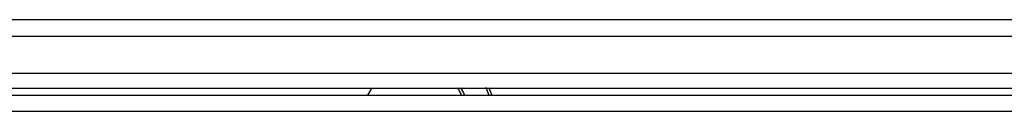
# Model space of a CAD drawing. Header units: millimetres. Extents: x 14 to 274, y 0 to 191.
# Tile 14 of 59: x 40.905 to 48.105, y 98.714 to 99.382. Entities that reach past the tile are written whole.
import ezdxf

# ---------------------------------------------------------------- set-up
doc = ezdxf.new("R2010")
doc.units = ezdxf.units.MM
doc.layers.add('134.136_BW4_CTM-', color=7, linetype='Continuous')
doc.layers.add('Standard', color=7, linetype='Continuous')

# ---------------------------------------------------------------- blocks, each defined once
blk = doc.blocks.new('SE3')
at = {"layer": '134.136_BW4_CTM-', "color": 7, "linetype": 'Continuous'}
for p, q in [((57.886, 59.9902), (2.246, 59.9902)), ((2.246, 59.8702), (57.886, 59.8702)), ((58.006, 59.5982), (2.126, 59.5982)), ((2.126, 59.4902), (58.006, 59.4902)), ((0.724, 59.4402), (59.368, 59.4402)), ((2.106, 59.3222), (57.986, 59.3222))]:
    blk.add_line(p, q, dxfattribs=at)
for centre, radius, start, end in [((-0.4287, 68.643), 19.2457, 331.43022, 331.59985), ((16.6445, 59.1846), 0.5749, 26.84376, 32.37234), ((16.6509, 59.1958), 0.7691, 18.58894, 22.69542)]:
    blk.add_arc(centre, radius, start, end, dxfattribs=at)
for points in [[(17.1516, 59.4927), (17.1612, 59.4768), (17.1701, 59.4606), (17.1782, 59.444)], [(17.3582, 59.4427), (17.352, 59.4603), (17.3452, 59.4775), (17.3378, 59.4945)]]:
    blk.add_open_spline(points, degree=3, dxfattribs=at)

msp = doc.modelspace()

# ---------------------------------------------------------------- block references
at = {"layer": 'Standard', "color": 7}
msp.add_blockref('SE3', (26.9776, 39.3918), dxfattribs=at)

doc.saveas('drawing.dxf')
